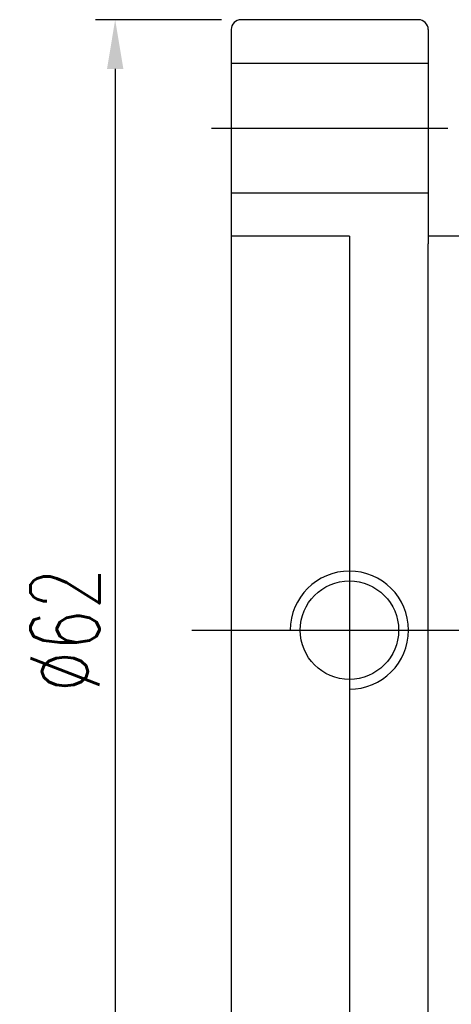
# Model space of a CAD drawing. Header units: inches. Extents: x 36 to 516, y 68 to 1649.
# Tile 3 of 50: x 145 to 166, y 95 to 145. Entities that reach past the tile are written whole.
import ezdxf

# ---------------------------------------------------------------- set-up
doc = ezdxf.new("R2010")
doc.units = ezdxf.units.IN
doc.header["$LTSCALE"] = 2
doc.header["$MEASUREMENT"] = 0
doc.layers.add('DIM', color=4, linetype='Continuous')
doc.styles.add('DIM-7', font='SIMPLEX.shx', dxfattribs={"width": 0.7, "bigfont": 'chineset.shx'})
doc.dimstyles.new('CNS', dxfattribs={"dimtxt": 3.5, "dimasz": 2.5, "dimexe": 1, "dimexo": 1.5, "dimgap": 0.09, "dimtad": 0, "dimdsep": 46, "dimtxsty": 'DIM-7', "dimcen": 0.09, "dimclrd": 1, "dimclre": 1, "dimclrt": 4, "dimadec": 0, "dimazin": 0, "dimtfac": 1, "dimtix": 1, "dimtmove": 2, "dimatfit": 3, "dimfxl": 1, "dimtvp": 0.971429, "dimtolj": 1, "dimarcsym": 0})

# ---------------------------------------------------------------- blocks, each defined once
blk = doc.blocks.new('*D10')
at = {"layer": 'DEFPOINTS', "color": 0, "transparency": 16777216}
for p in [(230.157, 95.089), (155.307, 84.089), (230.157, 69.081)]:
    blk.add_point(p, dxfattribs=at)
at = {"layer": 'DIM', "color": 7, "lineweight": -2, "transparency": 16777216}
for p, q in [((230.157, 93.589), (230.157, 68.081)), ((155.307, 82.589), (155.307, 68.081)), ((157.807, 69.081), (227.657, 69.081))]:
    blk.add_line(p, q, dxfattribs=at)
at = {"layer": 'DIM', "color": 7, "transparency": 16777216}
for points in [[(157.807, 69.498), (157.807, 68.665), (155.307, 69.081)], [(227.657, 69.498), (227.657, 68.665), (230.157, 69.081)]]:
    blk.add_solid(points, dxfattribs=at)
at = {"layer": 'DIM', "color": 7, "transparency": 16777216, "insert": (192.732, 71.631), "char_height": 3.5, "attachment_point": 5, "style": 'DIM-7'}
blk.add_mtext('\\A1;75', dxfattribs=at)
blk = doc.blocks.new('*D9')
at = {"layer": 'DEFPOINTS', "color": 0, "transparency": 16777216}
for p in [(156.307, 145.089), (149.419, 83.089), (156.307, 83.089)]:
    blk.add_point(p, dxfattribs=at)
at = {"layer": 'DIM', "color": 7, "lineweight": -2, "transparency": 16777216}
for p, q in [((154.807, 145.089), (148.419, 145.089)), ((149.419, 142.589), (149.419, 85.589)), ((154.807, 83.089), (148.419, 83.089))]:
    blk.add_line(p, q, dxfattribs=at)
at = {"layer": 'DIM', "color": 7, "transparency": 16777216}
for points in [[(149.003, 142.589), (149.836, 142.589), (149.419, 145.089)], [(149.003, 85.589), (149.836, 85.589), (149.419, 83.089)]]:
    blk.add_solid(points, dxfattribs=at)
at = {"layer": 'DIM', "color": 7, "transparency": 16777216, "insert": (146.869, 114.089), "char_height": 3.5, "attachment_point": 5, "rotation": 90, "style": 'DIM-7'}
blk.add_mtext('\\A1;%%C62', dxfattribs=at)

msp = doc.modelspace()

# ---------------------------------------------------------------- linework, layer by layer
at = {"layer": 'DIM', "color": 7}
for p, q in [((164.807, 145.089), (155.807, 145.089)), ((155.307, 144.589), (155.307, 133.711)), ((165.307, 144.589), (165.307, 133.711)), ((155.307, 142.889), (165.307, 142.889)), ((154.307, 139.589), (166.307, 139.589)), ((155.307, 136.289), (165.307, 136.289)), ((161.307, 134.089), (155.307, 134.089)), ((161.307, 134.089), (161.307, 94.089)), ((189.007, 134.089), (165.307, 134.089)), ((155.307, 133.711), (155.307, 94.468)), ((165.307, 94.468), (165.307, 133.711)), ((153.307, 114.089), (195.844, 114.089))]:
    msp.add_line(p, q, dxfattribs=at)
msp.add_circle((161.307, 114.089), 2.5, dxfattribs=at)
for centre, radius, start, end in [((155.807, 144.589), 0.5, 90, 180), ((164.807, 144.589), 0.5, 0, 90), ((161.307, 114.089), 3, 270, 180)]:
    msp.add_arc(centre, radius, start, end, dxfattribs=at)

# ---------------------------------------------------------------- dimensions: what is measured, and where the dimension line sits
dim = msp.add_linear_dim(base=(149.419, 83.089), p1=(156.307, 145.089), p2=(156.307, 83.089), angle=90, text='%%C<>', dimstyle='CNS', override={"dimgap": 0.8, "dimtad": 1, "dimclrd": 7, "dimclre": 7, "dimclrt": 7, "dimadec": 2, "dimazin": 2, "dimtmove": 1}, dxfattribs=at)
dim.commit()
dim.dimension.update_dxf_attribs({"geometry": '*D9', "text_midpoint": (146.869, 114.089)})
dim = msp.add_linear_dim(base=(230.157, 69.081), p1=(155.307, 84.089), p2=(230.157, 95.089), text='75', dimstyle='CNS', override={"dimgap": 0.8, "dimtad": 1, "dimclrd": 7, "dimclre": 7, "dimclrt": 7, "dimadec": 2, "dimazin": 2, "dimtmove": 1}, dxfattribs=at)
dim.commit()
dim.dimension.update_dxf_attribs({"geometry": '*D10', "text_midpoint": (192.732, 71.631)})

doc.saveas('drawing.dxf')
